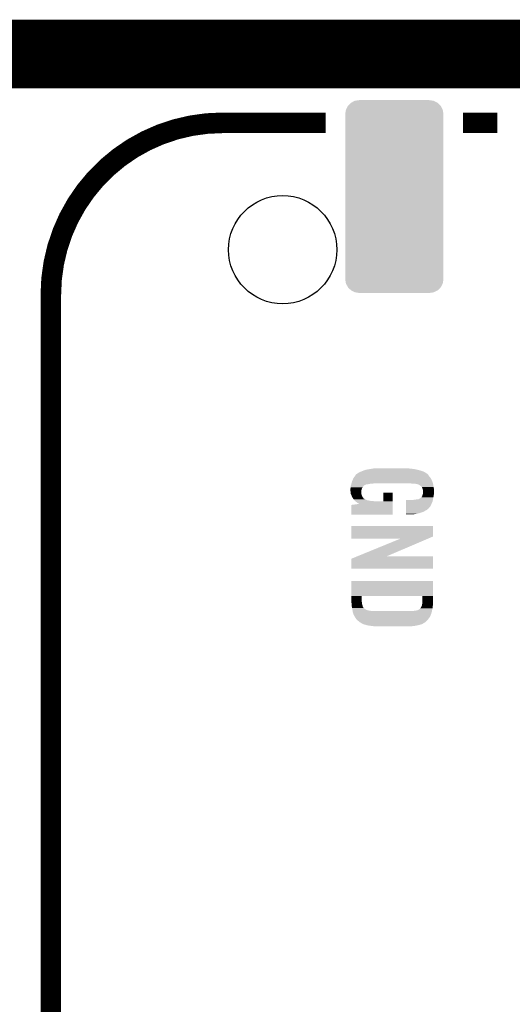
# Model space of a CAD drawing. Extents: x -3.7 to 63.4, y -6.5 to 53.7.
# Tile 47 of 74: x 32.7 to 40, y 39.1 to 53.7. Entities that reach past the tile are written whole.
import ezdxf

# ---------------------------------------------------------------- set-up
doc = ezdxf.new("R2010")
doc.units = 0
doc.layers.get('0').update_dxf_attribs({"linetype": 'CONTINUOUS'})
for name, color, linetype in [('PI_5_CLICK_SHIELD_V100A_GKO', 9, 'CONTINUOUS'), ('PI_5_CLICK_SHIELD_V100A_GTO', 11, 'CONTINUOUS'), ('PI_5_CLICK_SHIELD_V100A_GTS', 8, 'CONTINUOUS')]:
    doc.layers.add(name, color=color, linetype=linetype)

# ---------------------------------------------------------------- blocks, each defined once
blk = doc.blocks.new('CUSTOM_67')
for points in [[(-0.715878, 1.284046), (-0.686558, 1.34093), (0.715816, 1.284046), (0.68619, 1.34093)], [(-0.686558, 1.34093), (-0.686268, 1.341218), (0.68619, 1.34093), (0.68604, 1.341218)], [(-0.686268, 1.341218), (-0.640748, 1.386276), (0.68604, 1.341218), (0.64013, 1.386276)], [(-0.640748, 1.386276), (-0.640566, 1.386368), (0.64013, 1.386276), (0.640036, 1.386368)], [(-0.640566, 1.386368), (-0.583458, 1.41507), (0.640036, 1.386368), (0.58232, 1.41507)], [(-0.583458, 1.41507), (-0.583154, 1.415222), (0.58232, 1.41507), (0.581308, 1.415222)], [(-0.583154, 1.415222), (-0.52215, 1.424512), (0.581308, 1.415222), (0.51943, 1.424512)], [(-0.52215, 1.424512), (-0.51943, 1.424926), (0.51943, 1.424512), (0.51943, 1.424926)], [(-0.51943, 1.424926), (-0.51943, 1.42621), (0.51943, 1.424926), (0.51943, 1.42621)], [(-0.72644, 1.22047), (-0.71609, 1.283634), (0.72644, 1.22047), (0.715886, 1.283634)], [(-0.72644, 1.2192), (-0.72644, 1.22047), (0.72644, 1.2192), (0.72644, 1.22047)], [(-0.72644, -1.2192), (-0.72644, 1.2192), (0.72644, -1.2192), (0.72644, 1.2192)], [(-0.71609, 1.283634), (-0.715878, 1.284046), (0.715886, 1.283634), (0.715816, 1.284046)], [(-0.72644, -1.22047), (-0.72644, -1.2192), (0.72644, -1.22047), (0.72644, -1.2192)], [(-0.715884, -1.283632), (-0.72644, -1.22047), (0.716088, -1.283632), (0.72644, -1.22047)], [(-0.715816, -1.284046), (-0.715884, -1.283632), (0.715874, -1.284046), (0.716088, -1.283632)], [(-0.686192, -1.340928), (-0.715816, -1.284046), (0.686558, -1.340928), (0.715874, -1.284046)], [(-0.686042, -1.341218), (-0.686192, -1.340928), (0.686264, -1.341218), (0.686558, -1.340928)], [(-0.640136, -1.386274), (-0.686042, -1.341218), (0.640748, -1.386274), (0.686264, -1.341218)], [(-0.64004, -1.38637), (-0.640136, -1.386274), (0.640556, -1.38637), (0.640748, -1.386274)], [(-0.582324, -1.41507), (-0.64004, -1.38637), (0.583452, -1.41507), (0.640556, -1.38637)], [(-0.581324, -1.41522), (-0.582324, -1.41507), (0.583154, -1.41522), (0.583452, -1.41507)], [(-0.51943, -1.424512), (-0.581324, -1.41522), (0.522148, -1.424512), (0.583154, -1.41522)], [(-0.51943, -1.424926), (-0.51943, -1.424512), (0.51943, -1.424926), (0.522148, -1.424512)], [(-0.51943, -1.42621), (-0.51943, -1.424926), (0.51943, -1.42621), (0.51943, -1.424926)]]:
    blk.add_solid(points)
blk = doc.blocks.new('ROUND_37')
blk.add_circle((0, 0), 0.801)

msp = doc.modelspace()

# ---------------------------------------------------------------- linework, layer by layer
at = {"layer": 'PI_5_CLICK_SHIELD_V100A_GKO', "const_width": 0.127}
msp.add_lwpolyline([(-0.50038, 53.50002), (60.198, 53.50002)], dxfattribs=at)
at = {"layer": 'PI_5_CLICK_SHIELD_V100A_GTO'}
for points, const_width in [([(-0.508, 53.1876), (60.2234, 53.1876)], 1.016), ([(35.7378, 52.1716), (37.2618, 52.1716)], 0.3048), ([(39.2938, 52.1716), (39.8018, 52.1716)], 0.3048), ([(33.1978, 26.7716), (33.1978, 49.6316)], 0.3048)]:
    msp.add_lwpolyline(points, dxfattribs=dict(at, const_width=const_width))
at = {"layer": 'PI_5_CLICK_SHIELD_V100A_GTO', "const_width": 0.3048}
msp.add_lwpolyline([(35.7378, 52.1716, 0.4142136), (33.1978, 49.6316)], format="xyb", dxfattribs=at)
at = {"layer": 'PI_5_CLICK_SHIELD_V100A_GTO'}
for points in [[(37.73678, 46.99254), (37.752022, 47.0027), (38.75109, 46.99254), (38.737542, 47.0027)], [(37.752022, 47.0027), (37.777422, 47.0154), (38.737542, 47.0027), (38.714682, 47.0154)], [(37.777422, 47.0154), (37.792658, 47.02048), (38.714682, 47.0154), (38.700168, 47.02048)], [(37.792658, 47.02048), (37.81044, 47.0281), (38.700168, 47.02048), (38.678394, 47.0281)], [(37.81044, 47.0281), (37.823986, 47.03318), (38.678394, 47.0281), (38.663878, 47.03318)], [(37.823986, 47.03318), (37.83076, 47.03572), (38.663878, 47.03318), (38.65372, 47.03572)], [(37.83076, 47.03572), (37.853622, 47.04334), (38.65372, 47.03572), (38.62324, 47.04334)], [(37.853622, 47.04334), (37.866956, 47.04588), (38.62324, 47.04334), (38.61308, 47.04588)], [(37.866956, 47.04588), (37.90696, 47.0535), (38.61308, 47.04588), (38.576886, 47.0535)], [(37.90696, 47.0535), (37.922834, 47.05604), (38.576886, 47.0535), (38.56482, 47.05604)], [(37.922834, 47.05604), (37.954586, 47.06112), (38.56482, 47.05604), (38.51656, 47.06112)], [(37.954586, 47.06112), (37.970462, 47.06366), (38.51656, 47.06112), (38.49878, 47.06366)], [(37.970462, 47.06366), (38.03904, 47.0662), (38.478462, 47.06366), (38.465762, 47.0662)], [(37.644294, 46.84268), (37.651016, 46.865542), (38.8493, 46.84268), (38.84168, 46.865542)], [(37.651016, 46.865542), (37.6555, 46.880782), (38.84168, 46.865542), (38.835584, 46.880782)], [(37.6555, 46.880782), (37.659944, 46.89094), (38.835584, 46.880782), (38.83152, 46.89094)], [(37.659944, 46.89094), (37.673282, 46.921422), (38.83152, 46.89094), (38.815108, 46.921422)], [(37.673282, 46.921422), (37.675092, 46.923958), (38.815108, 46.921422), (38.813742, 46.923958)], [(37.675092, 46.923958), (37.69505, 46.9519), (38.813742, 46.923958), (38.79088, 46.9519)], [(37.69505, 46.9519), (37.69868, 46.95698), (38.79088, 46.9519), (38.787494, 46.95698)], [(37.69868, 46.95698), (37.712012, 46.974758), (38.787494, 46.95698), (38.775642, 46.974758)], [(37.712012, 46.974758), (37.713922, 46.977302), (38.775642, 46.974758), (38.772462, 46.977302)], [(37.713922, 46.977302), (37.724586, 46.984918), (38.772462, 46.977302), (38.762942, 46.984918)], [(37.724586, 46.984918), (37.728138, 46.987454), (38.762942, 46.984918), (38.760406, 46.987454)], [(37.728138, 46.987454), (37.728146, 46.98746), (38.760406, 46.987454), (38.757864, 46.98746)], [(37.728146, 46.98746), (37.731704, 46.99), (38.757864, 46.98746), (38.754478, 46.99)], [(37.731704, 46.99), (37.734246, 46.990006), (38.754478, 46.99), (38.75447, 46.990006)], [(37.734246, 46.990006), (37.73678, 46.99254), (38.75447, 46.990006), (38.75109, 46.99254)], [(37.62756, 46.761402), (37.6301, 46.771562), (37.7952, 46.761402), (37.801006, 46.771562)], [(37.62756, 46.761396), (37.62756, 46.761402), (37.795198, 46.761396), (37.7952, 46.761402)], [(37.62756, 46.743618), (37.62756, 46.761396), (37.791248, 46.743618), (37.795198, 46.761396)], [(37.62807, 46.738538), (37.62756, 46.743618), (37.79012, 46.738538), (37.791248, 46.743618)], [(37.630608, 46.713142), (37.62807, 46.738538), (37.78758, 46.713142), (37.79012, 46.738538)], [(37.6301, 46.786802), (37.632638, 46.80204), (37.81044, 46.786802), (37.8206, 46.80204)], [(37.6301, 46.779182), (37.6301, 46.786802), (37.805362, 46.779182), (37.81044, 46.786802)], [(37.6301, 46.771562), (37.6301, 46.779182), (37.801006, 46.771562), (37.805362, 46.779182)], [(37.631626, 46.702978), (37.630608, 46.713142), (37.78758, 46.702978), (37.78758, 46.713142)], [(37.632638, 46.80204), (37.63264, 46.802042), (37.8206, 46.80204), (37.820602, 46.802042)], [(37.63264, 46.802042), (37.63554, 46.812198), (37.820602, 46.802042), (37.83076, 46.812198)], [(37.63554, 46.812198), (37.636266, 46.814738), (37.83076, 46.812198), (37.835836, 46.814738)], [(37.636266, 46.814738), (37.636992, 46.817278), (37.835836, 46.814738), (37.83838, 46.817278)], [(37.636992, 46.817278), (37.639896, 46.827438), (37.83838, 46.817278), (37.858698, 46.827438)], [(37.639896, 46.827438), (37.640622, 46.82998), (37.858698, 46.827438), (37.884102, 46.82998)], [(37.640622, 46.82998), (37.6428, 46.8376), (37.884102, 46.82998), (37.922198, 46.8376)], [(37.6428, 46.8376), (37.643546, 46.84014), (37.922198, 46.8376), (37.934898, 46.84014)], [(37.643546, 46.84014), (37.644294, 46.84268), (37.957758, 46.84014), (37.97554, 46.84268)], [(38.11524, 46.578542), (38.11526, 46.708038), (38.25239, 46.578542), (38.2524, 46.708038)], [(38.11526, 46.708038), (38.115262, 46.70806), (38.2524, 46.708038), (38.115262, 46.70806)], [(38.521656, 46.842678), (38.521638, 46.84268), (38.8493, 46.842678), (38.8493, 46.84268)], [(38.54196, 46.84014), (38.521656, 46.842678), (38.849808, 46.84014), (38.8493, 46.842678)], [(38.577518, 46.8376), (38.562278, 46.84014), (38.850316, 46.8376), (38.849808, 46.84014)], [(38.597838, 46.835062), (38.590216, 46.8376), (38.850824, 46.835062), (38.850316, 46.8376)], [(38.605458, 46.83506), (38.597838, 46.835062), (38.850824, 46.83506), (38.850824, 46.835062)], [(38.633398, 46.827442), (38.605458, 46.83506), (38.852348, 46.827442), (38.850824, 46.83506)], [(38.65169, 46.81728), (38.633398, 46.827442), (38.85438, 46.81728), (38.852348, 46.827442)], [(38.656258, 46.814742), (38.65169, 46.81728), (38.854804, 46.814742), (38.85438, 46.81728)], [(38.668958, 46.804582), (38.656258, 46.814742), (38.856498, 46.804582), (38.854804, 46.814742)], [(38.684198, 46.789342), (38.668958, 46.804582), (38.859038, 46.789342), (38.856498, 46.804582)], [(38.69182, 46.776642), (38.684198, 46.789342), (38.861154, 46.776642), (38.859038, 46.789342)], [(38.697364, 46.756318), (38.69182, 46.776642), (38.86454, 46.756318), (38.861154, 46.776642)], [(38.69944, 46.748704), (38.697364, 46.756318), (38.86454, 46.748704), (38.86454, 46.756318)], [(38.69944, 46.736004), (38.69944, 46.748704), (38.86454, 46.736004), (38.86454, 46.748704)], [(38.701978, 46.728382), (38.69944, 46.736004), (38.86454, 46.728382), (38.86454, 46.736004)], [(38.70198, 46.702978), (38.701978, 46.728382), (38.86454, 46.702978), (38.86454, 46.728382)], [(37.63264, 46.692822), (37.631626, 46.702978), (37.789274, 46.692822), (37.78758, 46.702978)], [(37.634734, 46.687738), (37.63264, 46.692822), (37.790122, 46.687738), (37.789274, 46.692822)], [(37.641008, 46.6725), (37.634734, 46.687738), (37.7952, 46.6725), (37.790122, 46.687738)], [(37.64833, 46.654716), (37.641008, 46.6725), (37.800282, 46.654716), (37.7952, 46.6725)], [(37.65042, 46.64964), (37.64833, 46.654716), (37.803668, 46.64964), (37.800282, 46.654716)], [(37.656226, 46.63948), (37.65042, 46.64964), (37.81044, 46.63948), (37.803668, 46.64964)], [(37.666388, 46.621698), (37.656226, 46.63948), (37.823142, 46.621698), (37.81044, 46.63948)], [(37.670738, 46.614082), (37.666388, 46.621698), (37.833808, 46.614082), (37.823142, 46.621698)], [(37.674896, 46.609), (37.670738, 46.614082), (37.840924, 46.609), (37.833808, 46.614082)], [(37.674898, 46.608998), (37.674896, 46.609), (37.843464, 46.608998), (37.840924, 46.609)], [(37.676976, 46.60646), (37.674898, 46.608998), (37.848542, 46.60646), (37.843464, 46.608998)], [(37.681132, 46.60138), (37.676976, 46.60646), (37.86378, 46.60138), (37.848542, 46.60646)], [(37.687366, 46.59376), (37.681132, 46.60138), (37.879022, 46.59376), (37.86378, 46.60138)], [(37.691522, 46.58868), (37.687366, 46.59376), (37.90442, 46.58868), (37.879022, 46.59376)], [(37.693598, 46.586142), (37.691522, 46.58868), (37.91838, 46.586142), (37.90442, 46.58868)], [(37.696776, 46.5836), (37.693598, 46.586142), (37.93236, 46.5836), (37.91838, 46.586142)], [(37.699952, 46.58106), (37.696776, 46.5836), (37.96538, 46.58106), (37.93236, 46.5836)], [(37.703126, 46.57852), (37.699952, 46.58106), (38.003478, 46.57852), (37.96538, 46.58106)], [(37.719, 46.56582), (37.703126, 46.57852), (38.25239, 46.56582), (38.25239, 46.57852)], [(37.73932, 46.550582), (37.719, 46.56582), (38.252388, 46.550582), (38.25239, 46.56582)], [(38.003478, 46.57852), (38.11524, 46.578542), (38.25239, 46.57852), (38.25239, 46.578542)], [(38.447994, 46.53788), (38.447998, 46.578518), (38.82644, 46.53788), (38.844218, 46.578518)], [(38.447998, 46.578518), (38.448002, 46.59884), (38.844218, 46.578518), (38.847804, 46.59884)], [(38.554662, 46.59884), (38.58768, 46.60392), (38.847804, 46.59884), (38.8487, 46.60392)], [(38.58768, 46.60392), (38.60546, 46.60646), (38.8487, 46.60392), (38.84915, 46.60646)], [(38.60546, 46.60646), (38.620702, 46.609), (38.84915, 46.60646), (38.849598, 46.609)], [(38.620702, 46.609), (38.633404, 46.609002), (38.849598, 46.609), (38.849598, 46.609002)], [(38.633404, 46.609002), (38.643558, 46.61408), (38.849598, 46.609002), (38.850494, 46.61408)], [(38.643558, 46.61408), (38.656894, 46.6217), (38.850494, 46.61408), (38.85184, 46.6217)], [(38.656894, 46.6217), (38.66134, 46.62424), (38.85184, 46.6217), (38.852348, 46.62424)], [(38.66134, 46.62424), (38.681662, 46.639486), (38.852348, 46.62424), (38.855396, 46.639486)], [(38.681662, 46.639486), (38.684202, 46.644562), (38.855396, 46.639486), (38.856412, 46.644562)], [(38.684202, 46.644562), (38.68928, 46.65218), (38.856412, 46.644562), (38.857936, 46.65218)], [(38.68928, 46.65218), (38.691818, 46.6598), (38.857936, 46.65218), (38.85946, 46.6598)], [(38.691818, 46.6598), (38.69182, 46.659802), (38.85946, 46.6598), (38.85946, 46.659802)], [(38.69182, 46.659802), (38.694362, 46.672502), (38.85946, 46.659802), (38.861576, 46.672502)], [(38.694362, 46.672502), (38.695376, 46.675038), (38.861576, 46.672502), (38.862, 46.675038)], [(38.695376, 46.675038), (38.69944, 46.685202), (38.862, 46.675038), (38.862, 46.685202)], [(38.69944, 46.685202), (38.700708, 46.692818), (38.862, 46.685202), (38.862, 46.692818)], [(38.700708, 46.692818), (38.70198, 46.700442), (38.862, 46.692818), (38.863906, 46.700442)], [(38.70198, 46.700442), (38.70198, 46.702978), (38.863906, 46.700442), (38.86454, 46.702978)], [(37.6428, 46.382962), (37.64282, 46.525182), (38.252378, 46.382962), (38.252386, 46.525182)], [(37.64282, 46.525182), (37.758688, 46.54035), (38.252386, 46.525182), (38.252388, 46.54035)], [(37.754556, 46.542962), (37.73932, 46.550582), (38.252388, 46.542962), (38.252388, 46.550582)], [(37.757094, 46.540426), (37.754556, 46.542962), (38.252388, 46.540426), (38.252388, 46.542962)], [(37.758686, 46.54037), (37.757094, 46.540426), (38.252388, 46.54037), (38.252388, 46.540426)], [(37.758688, 46.54035), (37.758686, 46.54037), (38.252388, 46.54035), (38.252388, 46.54037)], [(38.447982, 46.42358), (38.447984, 46.441358), (38.7096, 46.42358), (38.73754, 46.441358)], [(38.447982, 46.41088), (38.447982, 46.42358), (38.6715, 46.41088), (38.7096, 46.42358)], [(38.447984, 46.441358), (38.447986, 46.451518), (38.73754, 46.441358), (38.757858, 46.451518)], [(38.447986, 46.464218), (38.447988, 46.482), (38.775636, 46.464218), (38.79088, 46.482)], [(38.447986, 46.46168), (38.447986, 46.464218), (38.77056, 46.46168), (38.775636, 46.464218)], [(38.447986, 46.451518), (38.447986, 46.46168), (38.757858, 46.451518), (38.77056, 46.46168)], [(38.447988, 46.482), (38.44799, 46.49724), (38.79088, 46.482), (38.806118, 46.49724)], [(38.44799, 46.49724), (38.447994, 46.53788), (38.806118, 46.49724), (38.82644, 46.53788)], [(38.252378, 46.38294), (37.6428, 46.382962), (38.252378, 46.38294), (38.252378, 46.382962)], [(38.44798, 46.39818), (38.447982, 46.41088), (38.62832, 46.39818), (38.6715, 46.41088)], [(38.44798, 46.388042), (38.44798, 46.39818), (38.572558, 46.388042), (38.62832, 46.39818)], [(38.572438, 46.38802), (38.44798, 46.388042), (38.572438, 46.38802), (38.572558, 46.388042)], [(37.642802, 46.057816), (37.64282, 46.212738), (38.849286, 46.057816), (38.8493, 46.212738)], [(37.64282, 46.212738), (37.642822, 46.21276), (38.8493, 46.212738), (37.642822, 46.21276)], [(37.6428, 46.024822), (37.642802, 46.057816), (38.771932, 46.024822), (38.849286, 46.057816)], [(38.364048, 46.0248), (37.6428, 46.024822), (38.77188, 46.0248), (38.771932, 46.024822)], [(37.723632, 45.76318), (38.364048, 46.0248), (38.158528, 45.76318), (38.77188, 46.0248)], [(37.6428, 45.582862), (37.642814, 45.730164), (38.849278, 45.582862), (38.849294, 45.730164)], [(37.642814, 45.730164), (37.723578, 45.763158), (38.849294, 45.730164), (38.8493, 45.763158)], [(37.723578, 45.763158), (37.723632, 45.76318), (38.8493, 45.763158), (38.158528, 45.76318)], [(38.849278, 45.58284), (37.6428, 45.582862), (38.849278, 45.58284), (38.849278, 45.582862)], [(37.642804, 45.17898), (37.64282, 45.399938), (38.8493, 45.17898), (38.8493, 45.399938)], [(37.64282, 45.399938), (37.642822, 45.39996), (38.8493, 45.399938), (37.642822, 45.39996)], [(37.6428, 45.105318), (37.642804, 45.17898), (37.7952, 45.105318), (37.795222, 45.17898)], [(38.69182, 45.178958), (37.795222, 45.17898), (38.8493, 45.178958), (38.8493, 45.17898)], [(38.69182, 45.11294), (38.69182, 45.178958), (38.8493, 45.11294), (38.8493, 45.178958)], [(38.69182, 45.067216), (38.69182, 45.11294), (38.8493, 45.067216), (38.8493, 45.11294)], [(37.643068, 45.100242), (37.6428, 45.105318), (37.7952, 45.100242), (37.7952, 45.105318)], [(37.64387, 45.085002), (37.643068, 45.100242), (37.79774, 45.085002), (37.7952, 45.100242)], [(37.644538, 45.072302), (37.64387, 45.085002), (37.79774, 45.072302), (37.79774, 45.085002)], [(37.64534, 45.05706), (37.644538, 45.072302), (37.802096, 45.05706), (37.79774, 45.072302)], [(37.649574, 45.01896), (37.64534, 45.05706), (37.812978, 45.01896), (37.802096, 45.05706)], [(37.65042, 45.011342), (37.649574, 45.01896), (37.81755, 45.011342), (37.812978, 45.01896)], [(37.65151, 45.006262), (37.65042, 45.011342), (37.820598, 45.006262), (37.81755, 45.011342)], [(37.652598, 45.001178), (37.65151, 45.006262), (37.825682, 45.001178), (37.820598, 45.006262)], [(37.65532, 44.98848), (37.652598, 45.001178), (37.84092, 44.98848), (37.825682, 45.001178)], [(37.65804, 44.975782), (37.65532, 44.98848), (37.861238, 44.975782), (37.84092, 44.98848)], [(37.65804, 44.97578), (37.65804, 44.975782), (37.861244, 44.97578), (37.861238, 44.975782)], [(37.659604, 44.965622), (37.65804, 44.97578), (37.891718, 44.965622), (37.861244, 44.97578)], [(37.659604, 44.96562), (37.659604, 44.965622), (37.894256, 44.96562), (37.891718, 44.965622)], [(37.659994, 44.963082), (37.659604, 44.96562), (37.901878, 44.963082), (37.894256, 44.96562)], [(37.659994, 44.96308), (37.659994, 44.963082), (37.909498, 44.96308), (37.901878, 44.963082)], [(37.660386, 44.96054), (37.659994, 44.96308), (37.92474, 44.96054), (37.909498, 44.96308)], [(38.57244, 44.96054), (38.595302, 44.96308), (38.835074, 44.96054), (38.835582, 44.96308)], [(38.595302, 44.96308), (38.610538, 44.96562), (38.835582, 44.96308), (38.83609, 44.96562)], [(38.613076, 44.96562), (38.61816, 44.96816), (38.83609, 44.96562), (38.836598, 44.96816)], [(38.61816, 44.96816), (38.62578, 44.9707), (38.836598, 44.96816), (38.837106, 44.9707)], [(38.62578, 44.9707), (38.6334, 44.97578), (38.837106, 44.9707), (38.838122, 44.97578)], [(38.6334, 44.97578), (38.656256, 44.988478), (38.838122, 44.97578), (38.840662, 44.988478)], [(38.656256, 44.988478), (38.66007, 44.993562), (38.840662, 44.988478), (38.84168, 44.993562)], [(38.66007, 44.993562), (38.66388, 44.99864), (38.84168, 44.993562), (38.842356, 44.99864)], [(38.66388, 44.99864), (38.6715, 45.011342), (38.842356, 44.99864), (38.84405, 45.011342)], [(38.6715, 45.011342), (38.67404, 45.016418), (38.84405, 45.011342), (38.844726, 45.016418)], [(38.67404, 45.016418), (38.679118, 45.024038), (38.844726, 45.016418), (38.845742, 45.024038)], [(38.679118, 45.024038), (38.682166, 45.03166), (38.845742, 45.024038), (38.84676, 45.03166)], [(38.682166, 45.03166), (38.684198, 45.036738), (38.84676, 45.03166), (38.84715, 45.036738)], [(38.684198, 45.036738), (38.68674, 45.049442), (38.84715, 45.036738), (38.848126, 45.049442)], [(38.68674, 45.049442), (38.691094, 45.06468), (38.848126, 45.049442), (38.8493, 45.06468)], [(38.691094, 45.06468), (38.69182, 45.067216), (38.8493, 45.06468), (38.8493, 45.067216)], [(37.660776, 44.958), (37.660386, 44.96054), (37.94252, 44.958), (37.92474, 44.96054)], [(37.661168, 44.95546), (37.660776, 44.958), (37.99586, 44.95546), (37.967922, 44.958)], [(37.66312, 44.94276), (37.661168, 44.95546), (38.830672, 44.94276), (38.83406, 44.95546)], [(37.67074, 44.917358), (37.66312, 44.94276), (38.8239, 44.917358), (38.830672, 44.94276)], [(37.67836, 44.89704), (37.67074, 44.917358), (38.815432, 44.89704), (38.8239, 44.917358)], [(37.683438, 44.886884), (37.67836, 44.89704), (38.8112, 44.886884), (38.815432, 44.89704)], [(37.683442, 44.88688), (37.683438, 44.886884), (38.8112, 44.88688), (38.8112, 44.886884)], [(37.685978, 44.884342), (37.683442, 44.88688), (38.80993, 44.884342), (38.8112, 44.88688)], [(37.69339, 44.871638), (37.685978, 44.884342), (38.803578, 44.871638), (38.80993, 44.884342)], [(37.702278, 44.8564), (37.69339, 44.871638), (38.79342, 44.8564), (38.803578, 44.871638)], [(37.70376, 44.853858), (37.702278, 44.8564), (38.791604, 44.853858), (38.79342, 44.8564)], [(37.71443, 44.838618), (37.70376, 44.853858), (38.780718, 44.838618), (38.791604, 44.853858)], [(37.721538, 44.828462), (37.71443, 44.838618), (38.770562, 44.828462), (38.780718, 44.838618)], [(37.73134, 44.82084), (37.721538, 44.828462), (38.76294, 44.82084), (38.770562, 44.828462)], [(37.744402, 44.81068), (37.73134, 44.82084), (38.753908, 44.81068), (38.76294, 44.82084)], [(38.534338, 44.95546), (38.57244, 44.96054), (38.83406, 44.95546), (38.835074, 44.96054)], [(37.758916, 44.79798), (37.744402, 44.81068), (38.742618, 44.79798), (38.753908, 44.81068)], [(37.76472, 44.7929), (37.758916, 44.79798), (38.73536, 44.7929), (38.742618, 44.79798)], [(37.782502, 44.782738), (37.76472, 44.7929), (38.720844, 44.782738), (38.73536, 44.7929)], [(37.78631, 44.7802), (37.782502, 44.782738), (38.71722, 44.7802), (38.720844, 44.782738)], [(37.797738, 44.772582), (37.78631, 44.7802), (38.703252, 44.772582), (38.71722, 44.7802)], [(37.81298, 44.76496), (37.797738, 44.772582), (38.68928, 44.76496), (38.703252, 44.772582)], [(37.821242, 44.762418), (37.81298, 44.76496), (38.684198, 44.762418), (38.68928, 44.76496)], [(37.82949, 44.75988), (37.821242, 44.762418), (38.67404, 44.75988), (38.684198, 44.762418)], [(37.846, 44.7548), (37.82949, 44.75988), (38.65626, 44.7548), (38.67404, 44.75988)], [(37.87267, 44.74718), (37.846, 44.7548), (38.63086, 44.74718), (38.65626, 44.7548)], [(37.881558, 44.74464), (37.87267, 44.74718), (38.61562, 44.74464), (38.63086, 44.74718)], [(37.90061, 44.7421), (37.881558, 44.74464), (38.60038, 44.7421), (38.61562, 44.74464)], [(37.91966, 44.73956), (37.90061, 44.7421), (38.588526, 44.73956), (38.60038, 44.7421)], [(37.95522, 44.73448), (37.91966, 44.73956), (38.56482, 44.73448), (38.588526, 44.73956)], [(37.9857, 44.73194), (37.95522, 44.73448), (38.52164, 44.73194), (38.56482, 44.73448)], [(38.0111, 44.7294), (37.9857, 44.73194), (38.473382, 44.7294), (38.52164, 44.73194)]]:
    msp.add_solid(points, dxfattribs=at)

# ---------------------------------------------------------------- block references
at = {"layer": 'PI_5_CLICK_SHIELD_V100A_GTS'}
for name, p in [('CUSTOM_67', (38.2778, 51.08194)), ('ROUND_37', (36.6268, 50.29708))]:
    msp.add_blockref(name, p, dxfattribs=at)

doc.saveas('drawing.dxf')
